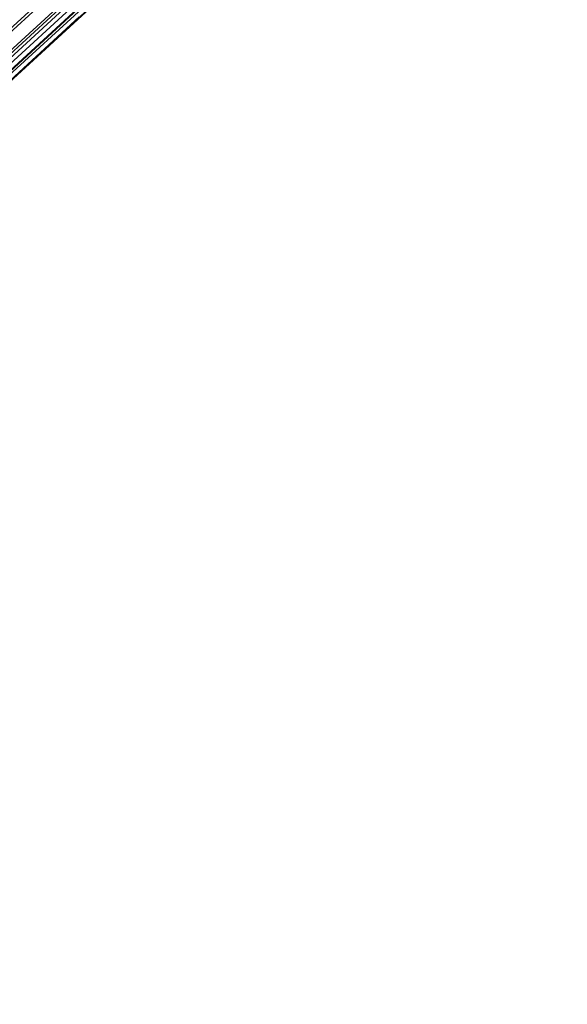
# Model space of a CAD drawing. Extents: x -38.3 to -0.1, y -39.1 to 0.
# Tile 34 of 256: x -27.2 to -26.5, y -28.4 to -27.1. Entities that reach past the tile are written whole.
import ezdxf

# ---------------------------------------------------------------- set-up
doc = ezdxf.new("R2010")
doc.units = 0
doc.header["$MEASUREMENT"] = 0
doc.layers.get('0').update_dxf_attribs({"color": 13, "linetype": 'CONTINUOUS'})

# ---------------------------------------------------------------- blocks, each defined once
blk = doc.blocks.new('ORTO_XII_A_STL')
at = {"color": 0}
for p, q in [((5.8498, 7.2831, 0.8395), (18.4988, 18.8581, 0.8953)), ((5.8498, 7.2831, 0.8395), (18.4988, 18.8581, 0.8953)), ((5.8711, 7.26, 1.0986), (18.4988, 18.8581, 1.0783)), ((5.8711, 7.26, 1.0986), (18.4988, 18.8581, 1.0783)), ((5.8795, 7.2509, 0.8953), (18.4988, 18.8581, 0.8953)), ((5.8795, 7.2509, 0.8953), (18.4988, 18.8581, 0.8953)), ((5.8795, 7.2509, 1.0783), (18.4988, 18.8581, 1.0783)), ((5.8795, 7.2509, 1.0783), (18.4988, 18.8581, 1.0783)), ((5.8861, 7.2437, 0.917), (18.4988, 18.8581, 0.8953)), ((5.8861, 7.2437, 0.917), (18.4988, 18.8581, 0.8953)), ((5.8938, 7.2354, 1.0105), (18.4988, 18.8581, 1.0783)), ((5.8938, 7.2354, 1.0105), (18.4988, 18.8581, 1.0783)), ((18.514, 18.8415, 0.9868), (5.8861, 7.2437, 0.917)), ((18.514, 18.8415, 0.9868), (5.8861, 7.2437, 0.917)), ((5.8938, 7.2354, 1.0105), (18.514, 18.8415, 0.9868)), ((5.8938, 7.2354, 1.0105), (18.514, 18.8415, 0.9868)), ((5.8947, 7.2343, 0.9868), (18.514, 18.8415, 0.9868)), ((5.8947, 7.2343, 0.9868), (18.514, 18.8415, 0.9868)), ((11.4626, 12.4243, 1.8204), (11.3447, 12.3159, 1.8589)), ((11.4626, 12.4243, 1.8204), (11.3447, 12.3159, 1.8589)), ((11.4821, 12.3867, 1.7504), (11.3563, 12.2709, 1.7914)), ((11.4821, 12.3867, 1.7504), (11.3563, 12.2709, 1.7914)), ((11.4524, 12.3821, 1.5931), (11.3087, 12.2499, 1.64)), ((11.4524, 12.3821, 1.5931), (11.3087, 12.2499, 1.64)), ((11.4785, 12.3717, 1.67), (11.3436, 12.2476, 1.714)), ((11.4785, 12.3717, 1.67), (11.3436, 12.2476, 1.714))]:
    blk.add_line(p, q, dxfattribs=at)

msp = doc.modelspace()

# ---------------------------------------------------------------- block references
at = {"color": 0}
msp.add_blockref('ORTO_XII_A_STL', (-38.5895, -39.4719, -0.6718), dxfattribs=at)

doc.saveas('drawing.dxf')
